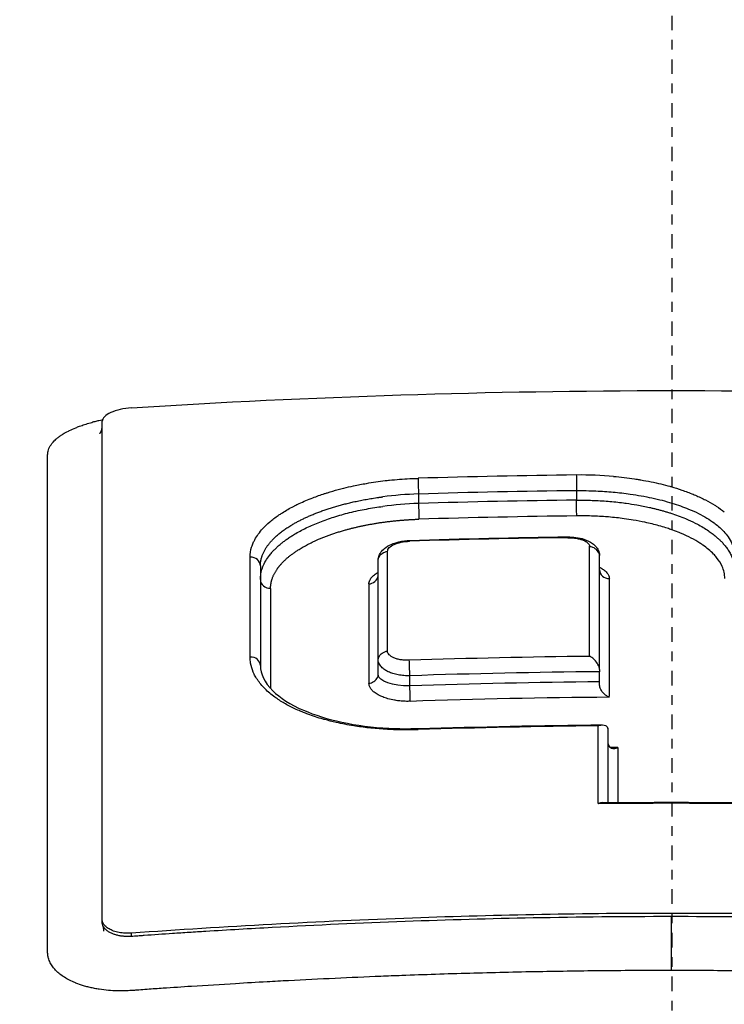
# Model space of a CAD drawing. Header units: millimetres. Extents: x 0 to 4378, y 0 to 2397.
# Tile 213 of 256: x 747.57 to 754.83, y 2104.22 to 2114.37. Entities that reach past the tile are written whole.
import ezdxf

# ---------------------------------------------------------------- set-up
doc = ezdxf.new("R2010")
doc.units = ezdxf.units.MM
doc.header["$LTSCALE"] = 0.2
doc.linetypes.add('CENTER2', pattern=[1.125, 0.75, -0.125, 0.125, -0.125])
doc.layers.add('02_Center Line', color=1, linetype='CENTER2')

# ---------------------------------------------------------------- blocks, each defined once
blk = doc.blocks.new('A$Ce3085cef')
for p, q in [((-5.864, -71.304), (-5.864, -66.166)), ((-2.608, -66.915), (-2.608, -67.014)), ((-0.98, -66.881), (-0.98, -66.979)), ((-0.743, -68.722), (-0.743, -67.549)), ((-4.236, -67.656), (-4.236, -68.684)), ((-3.022, -68.777), (-3.022, -67.596)), ((-2.926, -67.681), (-2.926, -67.681)), ((-0.743, -68.747), (-0.743, -68.747)), ((-0.743, -68.851), (-0.743, -68.747)), ((-2.697, -68.892), (-2.697, -68.788)), ((-0.743, -68.851), (-0.743, -68.851)), ((-0.654, -70.095), (-0.654, -69.342)), ((-5.864, -71.33), (-5.864, -71.304)), ((-0.003, -71.825), (-0.003, -71.27)), ((-5.564, -71.474), (-5.564, -71.441))]:
    blk.add_line(p, q)
for centre, radius, start, end in [((0, 0), 86.413, 313.06048, 226.93952), ((0, -110.7), 39.517, 95.5444, 95.5445), ((0, -110.7), 39, 96.64636547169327, 96.64640062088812)]:
    blk.add_arc(centre, radius, start, end)
for centre, major_axis, ratio, start_param, end_param in [((-5.564, -66.147), (0.3, 0.023), 0.39536, 1.540962, 3.111759), ((0.004, -140.471), (79.462, 0), 0.92821, 1.583196, 1.603727), ((-1.307, -67.689), (2.009, 0.23), 0.468781, 1.15717, 1.354595), ((-2.609, -66.844), (0.0031, -0.1), 0.012293, 3.571037, 5.497822), ((-2.575, -67.529), (1.548, 0.043), 0.397012, 1.581389, 1.822153), ((0.004, -140.444), (79.293, 0), 0.927804, 1.583203, 1.603741), ((-2.604, -67.735), (1.638, 0.061), 0.440164, 1.55681, 1.783476), ((0.004, -140.372), (79.137, 0), 0.92749, 1.583228, 1.603807), ((0.004, -140.345), (78.968, 0), 0.927077, 1.583235, 1.603822), ((-1.069, -67.411), (0.0007, -0.0538), 0.007405, 3.1416, 3.707715), ((-1.069, -67.411), (0.0007, -0.0538), 0.007405, 3.137067, 3.1416), ((0.006, -139.99), (-78.262, 0), 0.928055, 4.726124, 4.74695), ((-2.697, -67.447), (0.0018, -0.0536), 0.018829, 3.145343, 3.70508), ((-0.852, -140.81), (-0.007, -81.489), 0.000028, 2.660253, 2.691101), ((-4.336, -67.656), (0.1, 0), 0.899596, 0, 1.626139), ((-2.946, -140.51), (0.019, 81.126), 0.000071, 5.803652, 5.831887), ((-4.363, -140.218), (0.021, 80.762), 0.000068, 5.802861, 5.831224), ((-0.643, -67.697), (-0.1, 0), 0.900526, 6.283185, 7.862272), ((-4.136, -67.797), (-0.1, 0), 0.899995, 6.283175, 7.906902), ((-3.098, -140.467), (-0.02, 80.673), 0.000073, 0.450484, 0.478814), ((-0.637, -140.828), (0.005, -81.109), 0.000023, 3.591106, 3.624604), ((-4.109, -140.258), (-0.021, 80.412), 0.000071, 0.45104, 0.479465), ((-4.336, -68.684), (0.1, 0), 0.886849, 0.000221, 1.627434), ((0.008, -138.872), (-75.713, 0), 0.928348, 4.723634, 4.748175), ((-4.336, -68.684), (0.1, 0), 0.886849, 0, 0.000221), ((0.007, -138.817), (-75.523, 0), 0.927848, 4.722318, 4.748194), ((-0.743, -68.63), (0, -0.133), 0.000577, 5.47928, 5.787409), ((0.007, -138.719), (-75.337, 0), 0.927455, 4.722345, 4.748285), ((-0.743, -68.966), (0, -0.131), 0.000574, 2.333892, 2.64588), ((-4.136, -68.824), (0.1, 0), 0.887242, 4.697212, 4.766568), ((0.006, -138.666), (-75.149, 0), 0.926947, 4.721021, 4.748302), ((0.009, -138.077), (-74.104, 0), 0.928107, 4.722701, 4.747737), ((-2.607, -69.431), (-0.0033, 0.0999), 0.01318, 0.032065, 0.500459), ((-0.764, -141.486), (0.008, 82.256), 0.000039, 5.763106, 5.783078), ((-0.761, -69.321), (0.106, -0.031), 0.536293, 0.167876, 0.505372), ((-0.551, -69.51), (0.102, -0.032), 0.540826, 3.320002, 3.662502), ((0.007, -138.094), (-73.954, 0), 0.927194, 4.719966, 4.721036), ((-0.547, -141.439), (-0.006, 81.802), 0.000028, 0.496809, 0.511176), ((-0.001, -136.369), (-71.394, 0), 0.928182, 4.701895, 4.722965)]:
    blk.add_ellipse(centre, major_axis=major_axis, ratio=ratio, start_param=start_param, end_param=end_param)
for points, knots in [([(-3.068, -76.105), (-3.654, -76.089), (-4.237, -76.069), (-5.398, -76.016), (-5.976, -75.985), (-7.696, -75.874), (-8.824, -75.777), (-10.238, -75.626), (-10.551, -75.591), (-11.689, -75.454), (-12.5, -75.342), (-16.549, -74.707), (-19.429, -73.997), (-22.029, -73.031), (-22.301, -72.925), (-22.832, -72.707), (-23.087, -72.597), (-23.836, -72.256), (-24.302, -72.019), (-25.154, -71.532), (-25.54, -71.283), (-26.232, -70.772), (-26.536, -70.512), (-27.062, -69.981), (-27.284, -69.71), (-27.635, -69.166), (-27.765, -68.894), (-27.897, -68.483), (-27.93, -68.344), (-27.964, -68.134), (-27.972, -68.066), (-27.989, -67.86), (-27.989, -67.725), (-27.967, -67.452), (-27.945, -67.314), (-27.897, -67.116), (-27.88, -67.054), (-27.823, -66.876), (-27.775, -66.757), (-27.67, -66.533), (-27.614, -66.427), (-27.318, -65.938), (-26.993, -65.559), (-26.264, -64.909), (-25.902, -64.636), (-24.878, -63.969), (-24.156, -63.582), (-22.924, -63.031), (-22.489, -62.852), (-21.572, -62.506), (-21.088, -62.338), (-20.583, -62.176)], [0.000007, 0.000007, 0.000007, 0.000007, 0.177121, 0.177121, 0.354236, 0.354236, 0.708781, 0.708781, 0.809982, 0.809982, 1.079447, 1.079447, 2.190962, 2.190962, 2.323103, 2.323103, 2.454893, 2.454893, 2.723503, 2.723503, 2.991439, 2.991439, 3.260082, 3.260082, 3.532073, 3.532073, 3.798573, 3.798573, 3.934249, 3.934249, 4.003836, 4.003836, 4.140094, 4.140094, 4.281027, 4.281027, 4.344095, 4.344095, 4.4675, 4.4675, 4.580149, 4.580149, 4.986965, 4.986965, 5.291419, 5.291419, 5.747573, 5.747573, 5.975445, 5.975445, 6.202843, 6.202843, 6.202843, 6.202843]), ([(-20.255, -62.317), (-21.041, -62.595), (-22.267, -63.064), (-24.315, -64.193), (-25.034, -64.711), (-26.656, -66.348), (-26.84, -67.397), (-26.201, -69.345), (-25.258, -70.388), (-21.917, -72.308), (-19.728, -73.127), (-14.889, -74.347), (-12.404, -74.786), (-8.579, -75.222), (-7.385, -75.328), (-4.95, -75.49), (-3.697, -75.545), (-1.649, -75.596), (-0.83, -75.606), (-0.009, -75.606)], [-6.298185, -6.298185, -6.298185, -6.298185, -5.62338, -5.62338, -5.107672, -5.107672, -4.04946, -4.04946, -2.934387, -2.934387, -1.887256, -1.887256, -1.012101, -1.012101, -0.630052, -0.630052, -0.246202, -0.246202, -0.000001, -0.000001, -0.000001, -0.000001]), ([(-0.009, -75.606), (0.811, -75.606), (1.629, -75.596), (3.678, -75.546), (4.931, -75.491), (7.367, -75.329), (8.561, -75.223), (12.385, -74.788), (14.868, -74.35), (19.709, -73.132), (21.9, -72.313), (25.248, -70.393), (26.193, -69.351), (26.837, -67.403), (26.657, -66.354), (25.038, -64.716), (24.318, -64.196), (22.268, -63.065), (21.039, -62.595), (20.251, -62.317)], [-3.39418, -3.39418, -3.39418, -3.39418, -3.261671, -3.261671, -3.054858, -3.054858, -2.849127, -2.849127, -2.378218, -2.378218, -1.814355, -1.814355, -1.213576, -1.213576, -0.643142, -0.643142, -0.364576, -0.364576, -0.000015, -0.000015, -0.000015, -0.000015]), ([(-5.564, -66.027), (-3.714, -65.91), (-1.863, -65.85), (1.85, -65.85), (3.705, -65.909), (5.558, -66.027)], [0, 0, 0, 0, 0.4995825, 0.4995825, 0.9999999, 0.9999999, 0.9999999, 0.9999999]), ([(-6.319, -66.332), (-6.308, -66.324), (-6.302, -66.32), (-6.293, -66.313), (-6.285, -66.308), (-6.277, -66.303), (-6.269, -66.297), (-6.252, -66.287), (-6.234, -66.277), (-6.214, -66.267), (-6.21, -66.264), (-6.205, -66.262), (-6.201, -66.26), (-6.181, -66.251), (-6.16, -66.241), (-6.138, -66.233), (-6.125, -66.227), (-6.111, -66.222), (-6.098, -66.217), (-6.081, -66.211), (-6.064, -66.205), (-6.047, -66.199), (-6.027, -66.193), (-6.007, -66.187), (-5.987, -66.181), (-5.978, -66.178), (-5.969, -66.176), (-5.961, -66.173)], [0.41973786, 0.41973786, 0.41973786, 0.41973786, 0.42088252, 0.42088252, 0.42088252, 0.421875, 0.421875, 0.421875, 0.42382898, 0.42382898, 0.42382898, 0.4242454, 0.4242454, 0.4242454, 0.42613164, 0.42613164, 0.42613164, 0.42725417, 0.42725417, 0.42725417, 0.42860278, 0.42860278, 0.42860278, 0.43015815, 0.43015815, 0.43015815, 0.43081645, 0.43081645, 0.43081645, 0.43081645]), ([(-5.961, -66.173), (-5.946, -66.169), (-5.931, -66.165), (-5.91, -66.16), (-5.905, -66.159), (-5.889, -66.155), (-5.879, -66.153), (-5.867, -66.15), (-5.864, -66.149), (-5.861, -66.149)], [0.430816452, 0.430816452, 0.430816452, 0.430816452, 0.431952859, 0.431952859, 0.432377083, 0.432377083, 0.433119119, 0.433119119, 0.433340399, 0.433340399, 0.433340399, 0.433340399]), ([(-5.89, -66.292), (-5.89, -66.292), (-5.89, -66.292), (-5.89, -66.292), (-5.887, -66.289), (-5.881, -66.28), (-5.877, -66.273), (-5.872, -66.259), (-5.869, -66.25), (-5.866, -66.236), (-5.866, -66.23), (-5.864, -66.22), (-5.864, -66.215), (-5.864, -66.215), (-5.864, -66.212), (-5.864, -66.208), (-5.864, -66.209), (-5.864, -66.207)], [1.25046902, 1.25046902, 1.25046902, 1.25046902, 1.25082382, 1.25082382, 1.26090842, 1.26090842, 1.27111696, 1.27111696, 1.27628352, 1.27628352, 1.28054, 1.28054, 1.28501823, 1.28501823, 1.28882103, 1.28882103, 1.28953534, 1.28953534, 1.28953534, 1.28953534]), ([(-6.426, -71.66), (-6.426, -71.654), (-6.427, -71.649), (-6.427, -71.641), (-6.427, -71.638), (-6.427, -71.631), (-6.427, -71.627), (-6.427, -71.617), (-6.427, -71.611), (-6.427, -71.599), (-6.427, -71.593), (-6.427, -71.582), (-6.427, -71.578), (-6.427, -71.561), (-6.427, -71.548), (-6.427, -71.517), (-6.427, -71.499), (-6.427, -71.476), (-6.427, -71.47), (-6.427, -71.462), (-6.427, -71.46), (-6.427, -71.415), (-6.427, -71.37), (-6.427, -71.312), (-6.427, -71.297), (-6.427, -71.27), (-6.427, -71.258), (-6.427, -71.201), (-6.427, -71.154), (-6.427, -71.06), (-6.427, -71.013), (-6.427, -70.957), (-6.427, -70.945), (-6.427, -70.778), (-6.427, -70.619), (-6.427, -70.436), (-6.427, -70.415), (-6.427, -70.355), (-6.427, -70.316), (-6.427, -70.165), (-6.427, -70.051), (-6.427, -69.9), (-6.427, -69.86), (-6.427, -69.779), (-6.427, -69.738), (-6.427, -69.66), (-6.427, -69.623), (-6.427, -69.541), (-6.427, -69.492), (-6.427, -69.361), (-6.427, -69.279), (-6.427, -69.112), (-6.427, -69.026), (-6.427, -68.887), (-6.427, -68.834), (-6.427, -68.697), (-6.427, -68.613), (-6.427, -68.483), (-6.427, -68.437), (-6.427, -68.312), (-6.427, -68.232), (-6.427, -68.146), (-6.427, -68.139), (-6.427, -68.034), (-6.427, -67.934), (-6.427, -67.811), (-6.427, -67.789), (-6.427, -67.681), (-6.427, -67.596), (-6.427, -67.49), (-6.427, -67.47), (-6.427, -67.414), (-6.427, -67.376), (-6.427, -67.299), (-6.427, -67.261), (-6.427, -67.191), (-6.427, -67.16), (-6.427, -67.058), (-6.427, -66.984), (-6.427, -66.836), (-6.427, -66.763), (-6.427, -66.666), (-6.427, -66.642), (-6.427, -66.602), (-6.427, -66.585), (-6.427, -66.561), (-6.427, -66.554), (-6.427, -66.534), (-6.427, -66.522), (-6.427, -66.499), (-6.426, -66.487), (-6.419, -66.457), (-6.412, -66.439), (-6.39, -66.403), (-6.377, -66.386), (-6.354, -66.363), (-6.348, -66.358), (-6.335, -66.345), (-6.327, -66.339), (-6.319, -66.332)], [0.1547889, 0.1547889, 0.1547889, 0.1547889, 0.1556926, 0.1556926, 0.15625, 0.15625, 0.1571294, 0.1571294, 0.157985, 0.157985, 0.1588842, 0.1588842, 0.1593979, 0.1593979, 0.1609748, 0.1609748, 0.16303, 0.16303, 0.1637965, 0.1637965, 0.1640625, 0.1640625, 0.1698619, 0.1698619, 0.171875, 0.171875, 0.1734917, 0.1734917, 0.17959, 0.17959, 0.1858108, 0.1858108, 0.1875, 0.1875, 0.2102807, 0.2102807, 0.213324, 0.213324, 0.21875, 0.21875, 0.234375, 0.234375, 0.2394535, 0.2394535, 0.2447268, 0.2447268, 0.25, 0.25, 0.2579257, 0.2579257, 0.271009, 0.271009, 0.2844034, 0.2844034, 0.2926672, 0.2926672, 0.3055371, 0.3055371, 0.3125, 0.3125, 0.3245564, 0.3245564, 0.3255033, 0.3255033, 0.3404729, 0.3404729, 0.34375, 0.34375, 0.3564771, 0.3564771, 0.359375, 0.359375, 0.3647332, 0.3647332, 0.3702121, 0.3702121, 0.375, 0.375, 0.3873006, 0.3873006, 0.3994031, 0.3994031, 0.40346, 0.40346, 0.40625, 0.40625, 0.4075224, 0.4075224, 0.409563, 0.409563, 0.4116065, 0.4116065, 0.4146444, 0.4146444, 0.4175924, 0.4175924, 0.4185939, 0.4185939, 0.4197379, 0.4197379, 0.4197379, 0.4197379]), ([(-0.982, -66.719), (-0.982, -66.73), (-0.981, -66.761), (-0.981, -66.793), (-0.981, -66.826), (-0.98, -66.861), (-0.98, -66.881)], [0, 0, 0, 0, 0.493318, 0.493318, 0.493318, 1, 1, 1, 1]), ([(-0.599, -66.734), (-0.525, -66.74), (-0.453, -66.749), (-0.383, -66.759), (-0.373, -66.761), (-0.364, -66.762), (-0.355, -66.764), (-0.343, -66.766), (-0.33, -66.768), (-0.318, -66.77), (-0.247, -66.782), (-0.177, -66.796), (-0.11, -66.812), (-0.079, -66.82), (-0.048, -66.828), (-0.018, -66.836), (-0.015, -66.837), (-0.012, -66.838), (-0.008, -66.839), (0.031, -66.85), (0.068, -66.862), (0.104, -66.875), (0.144, -66.888), (0.183, -66.903), (0.22, -66.918), (0.228, -66.921), (0.236, -66.925), (0.244, -66.928), (0.28, -66.944), (0.315, -66.96), (0.349, -66.977), (0.382, -66.994), (0.413, -67.012), (0.443, -67.03), (0.448, -67.034), (0.454, -67.037), (0.459, -67.041), (0.489, -67.06), (0.516, -67.08), (0.542, -67.1)], [0.1417191, 0.1417191, 0.1417191, 0.1417191, 0.2245257, 0.2245257, 0.2245257, 0.2352821, 0.2352821, 0.2352821, 0.2500001, 0.2500001, 0.2500001, 0.3353253, 0.3353253, 0.3353253, 0.3750004, 0.3750004, 0.3750004, 0.3795212, 0.3795212, 0.3795212, 0.4310028, 0.4310028, 0.4310028, 0.4875887, 0.4875887, 0.4875887, 0.5000005, 0.5000005, 0.5000005, 0.5571926, 0.5571926, 0.5571926, 0.6144663, 0.6144663, 0.6144663, 0.6250007, 0.6250007, 0.6250007, 0.6844931, 0.6844931, 0.6844931, 0.6844931]), ([(-4.342, -67.566), (-4.342, -67.531), (-4.336, -67.497), (-4.326, -67.463), (-4.321, -67.447), (-4.316, -67.432), (-4.309, -67.417), (-4.304, -67.407), (-4.299, -67.396), (-4.294, -67.386), (-4.273, -67.347), (-4.245, -67.309), (-4.211, -67.272), (-4.19, -67.248), (-4.166, -67.225), (-4.139, -67.203), (-4.113, -67.18), (-4.083, -67.157), (-4.052, -67.136), (-4.043, -67.129), (-4.033, -67.123), (-4.023, -67.117), (-3.988, -67.094), (-3.95, -67.071), (-3.909, -67.05), (-3.901, -67.045), (-3.892, -67.041), (-3.883, -67.037), (-3.868, -67.029), (-3.853, -67.021), (-3.837, -67.014), (-3.792, -66.993), (-3.745, -66.973), (-3.696, -66.954), (-3.657, -66.939), (-3.617, -66.925), (-3.575, -66.911), (-3.565, -66.908), (-3.555, -66.905), (-3.545, -66.902), (-3.509, -66.89), (-3.473, -66.88), (-3.435, -66.87), (-3.416, -66.865), (-3.397, -66.86), (-3.378, -66.855), (-3.344, -66.847), (-3.31, -66.839), (-3.276, -66.832), (-3.233, -66.822), (-3.189, -66.814), (-3.144, -66.806), (-3.081, -66.795), (-3.017, -66.786), (-2.951, -66.778), (-2.936, -66.777), (-2.922, -66.775), (-2.907, -66.773), (-2.837, -66.766), (-2.767, -66.761), (-2.696, -66.757), (-2.668, -66.756), (-2.641, -66.754), (-2.613, -66.754)], [0, 0, 0, 0, 0.086535, 0.086535, 0.086535, 0.124961, 0.124961, 0.124961, 0.151074, 0.151074, 0.151074, 0.25, 0.25, 0.25, 0.31207, 0.31207, 0.31207, 0.375, 0.375, 0.375, 0.39351, 0.39351, 0.39351, 0.461179, 0.461179, 0.461179, 0.475398, 0.475398, 0.475398, 0.5, 0.5, 0.5, 0.570047, 0.570047, 0.570047, 0.625, 0.625, 0.625, 0.638241, 0.638241, 0.638241, 0.685239, 0.685239, 0.685239, 0.70908, 0.70908, 0.70908, 0.75, 0.75, 0.75, 0.801734, 0.801734, 0.801734, 0.874941, 0.874941, 0.874941, 0.891604, 0.891604, 0.891604, 0.969373, 0.969373, 0.969373, 1, 1, 1, 1]), ([(-0.98, -66.881), (-0.913, -66.88), (-0.846, -66.881), (-0.72, -66.886), (-0.661, -66.89), (-0.543, -66.901), (-0.484, -66.908), (-0.35, -66.927), (-0.275, -66.94), (-0.131, -66.971), (-0.063, -66.989), (0.063, -67.028), (0.121, -67.048), (0.21, -67.085), (0.244, -67.1), (0.336, -67.147), (0.39, -67.179), (0.453, -67.225), (0.467, -67.237), (0.521, -67.283), (0.555, -67.319), (0.597, -67.378), (0.61, -67.402), (0.637, -67.462), (0.646, -67.499), (0.648, -67.54), (0.648, -67.544), (0.648, -67.548)], [0, 0, 0, 0, 0.0781426, 0.0781426, 0.1478331, 0.1478331, 0.2199982, 0.2199982, 0.3154517, 0.3154517, 0.4109052, 0.4109052, 0.5000049, 0.5000049, 0.5590367, 0.5590367, 0.6713892, 0.6713892, 0.7086872, 0.7086872, 0.8168879, 0.8168879, 0.8845111, 0.8845111, 0.9887063, 0.9887063, 1, 1, 1, 1]), ([(-4.236, -67.797), (-4.236, -67.777), (-4.234, -67.757), (-4.231, -67.738), (-4.227, -67.717), (-4.222, -67.697), (-4.215, -67.678), (-4.208, -67.658), (-4.199, -67.638), (-4.189, -67.619), (-4.178, -67.599), (-4.166, -67.58), (-4.153, -67.562), (-4.144, -67.55), (-4.135, -67.538), (-4.126, -67.527), (-4.117, -67.517), (-4.109, -67.508), (-4.101, -67.499), (-4.092, -67.49), (-4.084, -67.481), (-4.075, -67.473), (-4.066, -67.464), (-4.057, -67.456), (-4.048, -67.448), (-4.039, -67.439), (-4.029, -67.431), (-4.019, -67.423), (-4.01, -67.415), (-4, -67.408), (-3.989, -67.4), (-3.979, -67.392), (-3.968, -67.384), (-3.956, -67.376), (-3.945, -67.368), (-3.934, -67.36), (-3.921, -67.352), (-3.91, -67.345), (-3.898, -67.338), (-3.885, -67.33), (-3.847, -67.307), (-3.807, -67.286), (-3.765, -67.265), (-3.762, -67.264), (-3.76, -67.263), (-3.757, -67.261), (-3.715, -67.241), (-3.67, -67.222), (-3.624, -67.204), (-3.577, -67.186), (-3.528, -67.168), (-3.478, -67.153), (-3.426, -67.136), (-3.372, -67.121), (-3.317, -67.107), (-3.288, -67.1), (-3.259, -67.094), (-3.23, -67.087), (-3.173, -67.075), (-3.116, -67.065), (-3.059, -67.055), (-3.031, -67.051), (-3.004, -67.047), (-2.976, -67.043)], [0, 0, 0, 0, 0.0500932, 0.0500932, 0.0500932, 0.1027057, 0.1027057, 0.1027057, 0.1568514, 0.1568514, 0.1568514, 0.2135583, 0.2135583, 0.2135583, 0.25, 0.25, 0.25, 0.28125, 0.28125, 0.28125, 0.3135932, 0.3135932, 0.3135932, 0.3466932, 0.3466932, 0.3466932, 0.380007, 0.380007, 0.380007, 0.4124276, 0.4124276, 0.4124276, 0.4439242, 0.4439242, 0.4439242, 0.4735639, 0.4735639, 0.4735639, 0.5, 0.5, 0.5, 0.5789606, 0.5789606, 0.5789606, 0.5839635, 0.5839635, 0.5839635, 0.6629122, 0.6629122, 0.6629122, 0.7443282, 0.7443282, 0.7443282, 0.8296264, 0.8296264, 0.8296264, 0.8742063, 0.8742063, 0.8742063, 0.9594498, 0.9594498, 0.9594498, 1, 1, 1, 1]), ([(-2.608, -67.014), (-2.608, -67.025), (-2.607, -67.043), (-2.606, -67.062), (-2.606, -67.084), (-2.605, -67.108), (-2.604, -67.129), (-2.604, -67.147), (-2.604, -67.163), (-2.604, -67.172), (-2.604, -67.173), (-2.604, -67.174), (-2.604, -67.175)], [0, 0, 0, 0, 0.302576, 0.302576, 0.302576, 0.65372, 0.65372, 0.65372, 0.958612, 0.958612, 0.958612, 1, 1, 1, 1]), ([(-0.98, -66.979), (-0.926, -66.979), (-0.871, -66.979), (-0.763, -66.983), (-0.709, -66.986), (-0.602, -66.995), (-0.549, -67), (-0.488, -67.008), (-0.478, -67.009), (-0.431, -67.016), (-0.395, -67.021), (-0.315, -67.035), (-0.271, -67.044), (-0.216, -67.056), (-0.204, -67.059), (-0.182, -67.065), (-0.171, -67.067), (-0.149, -67.073), (-0.138, -67.076), (-0.117, -67.081), (-0.106, -67.084), (-0.083, -67.091), (-0.072, -67.094), (-0.048, -67.101), (-0.036, -67.105), (-0.018, -67.11), (-0.013, -67.112), (0.044, -67.131), (0.094, -67.149), (0.151, -67.173), (0.16, -67.177), (0.202, -67.195), (0.234, -67.21), (0.305, -67.248), (0.343, -67.27), (0.384, -67.299), (0.391, -67.303), (0.404, -67.313), (0.411, -67.318), (0.425, -67.328), (0.431, -67.333), (0.444, -67.344), (0.451, -67.349), (0.464, -67.36), (0.47, -67.366), (0.48, -67.375), (0.487, -67.381), (0.502, -67.396), (0.511, -67.404), (0.527, -67.422), (0.536, -67.432), (0.554, -67.453), (0.562, -67.464), (0.579, -67.488), (0.588, -67.5), (0.603, -67.527), (0.61, -67.54), (0.623, -67.569), (0.628, -67.584), (0.638, -67.614), (0.641, -67.629), (0.646, -67.662), (0.648, -67.679), (0.648, -67.696)], [0, 0, 0, 0, 0.078315, 0.078315, 0.157207, 0.157207, 0.235425, 0.235425, 0.25, 0.25, 0.305767, 0.305767, 0.375, 0.375, 0.395515, 0.395515, 0.416776, 0.416776, 0.437582, 0.437582, 0.457519, 0.457519, 0.476434, 0.476434, 0.493918, 0.493918, 0.5, 0.5, 0.565792, 0.565792, 0.578177, 0.578177, 0.625, 0.625, 0.6875, 0.6875, 0.698688, 0.698688, 0.709437, 0.709437, 0.720541, 0.720541, 0.732504, 0.732504, 0.75, 0.75, 0.78125, 0.78125, 0.811732, 0.811732, 0.841486, 0.841486, 0.870389, 0.870389, 0.898375, 0.898375, 0.924935, 0.924935, 0.950745, 0.950745, 0.975395, 0.975395, 1, 1, 1, 1]), ([(-0.978, -67.141), (-0.978, -67.134), (-0.978, -67.12), (-0.979, -67.102), (-0.979, -67.083), (-0.979, -67.058), (-0.979, -67.036), (-0.98, -67.016), (-0.98, -66.998), (-0.98, -66.984), (-0.98, -66.983), (-0.98, -66.981), (-0.98, -66.979)], [0, 0, 0, 0, 0.302634, 0.302634, 0.302634, 0.653939, 0.653939, 0.653939, 0.958939, 0.958939, 0.958939, 1, 1, 1, 1]), ([(0.547, -67.786), (0.547, -67.765), (0.545, -67.743), (0.54, -67.721), (0.536, -67.701), (0.529, -67.681), (0.52, -67.661), (0.506, -67.63), (0.487, -67.599), (0.463, -67.57), (0.453, -67.558), (0.443, -67.546), (0.431, -67.534), (0.401, -67.502), (0.364, -67.471), (0.322, -67.442), (0.312, -67.435), (0.301, -67.428), (0.29, -67.421), (0.263, -67.403), (0.233, -67.386), (0.201, -67.37), (0.169, -67.353), (0.135, -67.338), (0.1, -67.323), (0.09, -67.318), (0.079, -67.314), (0.068, -67.31), (0.044, -67.3), (0.018, -67.29), (-0.008, -67.281), (-0.025, -67.275), (-0.043, -67.269), (-0.061, -67.263), (-0.084, -67.256), (-0.107, -67.249), (-0.131, -67.243), (-0.177, -67.23), (-0.226, -67.218), (-0.275, -67.207), (-0.314, -67.199), (-0.354, -67.191), (-0.395, -67.184), (-0.426, -67.179), (-0.457, -67.174), (-0.489, -67.17), (-0.542, -67.163), (-0.596, -67.157), (-0.651, -67.152), (-0.661, -67.151), (-0.671, -67.151), (-0.681, -67.15), (-0.736, -67.146), (-0.791, -67.143), (-0.847, -67.142), (-0.891, -67.141), (-0.935, -67.14), (-0.978, -67.141)], [0, 0, 0, 0, 0.0625, 0.0625, 0.0625, 0.1215227, 0.1215227, 0.1215227, 0.2128591, 0.2128591, 0.2128591, 0.2500003, 0.2500003, 0.2500003, 0.3503801, 0.3503801, 0.3503801, 0.3750002, 0.3750002, 0.3750002, 0.4375002, 0.4375002, 0.4375002, 0.5000002, 0.5000002, 0.5000002, 0.5185161, 0.5185161, 0.5185161, 0.5610714, 0.5610714, 0.5610714, 0.5891325, 0.5891325, 0.5891325, 0.6250002, 0.6250002, 0.6250002, 0.6950025, 0.6950025, 0.6950025, 0.7500001, 0.7500001, 0.7500001, 0.7922639, 0.7922639, 0.7922639, 0.8621964, 0.8621964, 0.8621964, 0.875, 0.875, 0.875, 0.9452517, 0.9452517, 0.9452517, 1, 1, 1, 1]), ([(-1.069, -67.357), (-1.041, -67.357), (-1.013, -67.359), (-0.957, -67.367), (-0.929, -67.373), (-0.872, -67.392), (-0.843, -67.406), (-0.803, -67.434), (-0.79, -67.446), (-0.771, -67.469), (-0.763, -67.48), (-0.753, -67.5), (-0.749, -67.51), (-0.744, -67.529), (-0.743, -67.539), (-0.743, -67.548)], [0, 0, 0, 0, 0.00847318, 0.00847318, 0.01746871, 0.01746871, 0.02861113, 0.02861113, 0.0346078, 0.0346078, 0.03915275, 0.03915275, 0.04269395, 0.04269395, 0.04637489, 0.04637489, 0.04637489, 0.04637489]), ([(-3.022, -67.595), (-3.022, -67.58), (-3.019, -67.564), (-3.007, -67.534), (-2.998, -67.519), (-2.974, -67.491), (-2.959, -67.477), (-2.92, -67.45), (-2.895, -67.437), (-2.832, -67.413), (-2.793, -67.403), (-2.734, -67.396), (-2.716, -67.394), (-2.699, -67.394)], [0, 0, 0, 0, 0.00585228, 0.00585228, 0.0116932, 0.0116932, 0.01878088, 0.01878088, 0.0285227, 0.0285227, 0.04105903, 0.04105903, 0.04637699, 0.04637699, 0.04637699, 0.04637699]), ([(-2.926, -67.506), (-2.926, -67.494), (-2.921, -67.48), (-2.897, -67.456), (-2.88, -67.445), (-2.837, -67.426), (-2.813, -67.418), (-2.758, -67.406), (-2.728, -67.403), (-2.699, -67.402)], [0, 0, 0, 0, 0.24981, 0.24981, 0.50014, 0.50014, 0.749753, 0.749753, 1, 1, 1, 1]), ([(-1.07, -67.366), (-1.058, -67.365), (-1.046, -67.366), (-1.035, -67.366), (-1.023, -67.367), (-1.012, -67.368), (-1.001, -67.369), (-0.995, -67.37), (-0.99, -67.371), (-0.984, -67.372), (-0.969, -67.374), (-0.955, -67.377), (-0.942, -67.381), (-0.931, -67.384), (-0.921, -67.387), (-0.911, -67.391), (-0.898, -67.397), (-0.887, -67.402), (-0.878, -67.409), (-0.872, -67.413), (-0.866, -67.417), (-0.862, -67.422), (-0.857, -67.426), (-0.854, -67.431), (-0.851, -67.435), (-0.848, -67.44), (-0.846, -67.445), (-0.845, -67.449), (-0.845, -67.452), (-0.844, -67.456), (-0.844, -67.459)], [0, 0, 0, 0, 0.100078, 0.100078, 0.100078, 0.198297, 0.198297, 0.198297, 0.25, 0.25, 0.25, 0.387298, 0.387298, 0.387298, 0.5, 0.5, 0.5, 0.651754, 0.651754, 0.651754, 0.75, 0.75, 0.75, 0.845235, 0.845235, 0.845235, 0.9381, 0.9381, 0.9381, 1, 1, 1, 1]), ([(-0.743, -67.549), (-0.743, -67.531), (-0.752, -67.513), (-0.778, -67.484), (-0.794, -67.472), (-0.822, -67.461), (-0.833, -67.459), (-0.844, -67.459)], [0, 0, 0, 0, 0.405959, 0.405959, 0.77162, 0.77162, 1, 1, 1, 1]), ([(-3.022, -67.596), (-3.022, -67.579), (-3.014, -67.561), (-2.989, -67.532), (-2.973, -67.52), (-2.946, -67.509), (-2.936, -67.507), (-2.926, -67.506)], [0, 0, 0, 0, 0.412215, 0.412215, 0.783787, 0.783787, 1, 1, 1, 1]), ([(-3.118, -67.842), (-3.118, -67.836), (-3.118, -67.83), (-3.115, -67.817), (-3.113, -67.811), (-3.108, -67.801), (-3.106, -67.797), (-3.099, -67.787), (-3.095, -67.78), (-3.083, -67.768), (-3.077, -67.762), (-3.065, -67.751), (-3.059, -67.747), (-3.047, -67.738), (-3.04, -67.734), (-3.029, -67.727), (-3.026, -67.725), (-3.022, -67.723)], [0, 0, 0, 0, 0.0955415, 0.0955415, 0.1917995, 0.1917995, 0.2504489, 0.2504489, 0.3457085, 0.3457085, 0.4379886, 0.4379886, 0.5009372, 0.5009372, 0.5684335, 0.5684335, 0.5989287, 0.5989287, 0.5989287, 0.5989287]), ([(-3.118, -67.842), (-3.098, -67.841), (-3.076, -67.831), (-3.059, -67.817), (-3.039, -67.801), (-3.025, -67.779), (-3.023, -67.758), (-3.022, -67.756), (-3.022, -67.754), (-3.022, -67.752)], [0, 0, 0, 0, 0.4451295, 0.4451295, 0.4451295, 0.9554518, 0.9554518, 0.9554518, 1, 1, 1, 1]), ([(-0.743, -67.67), (-0.738, -67.673), (-0.734, -67.675), (-0.717, -67.685), (-0.706, -67.692), (-0.688, -67.705), (-0.682, -67.711), (-0.669, -67.723), (-0.663, -67.73), (-0.655, -67.741), (-0.653, -67.746), (-0.647, -67.757), (-0.645, -67.763), (-0.643, -67.775), (-0.642, -67.781), (-0.642, -67.787)], [0.5605411, 0.5605411, 0.5605411, 0.5605411, 0.5945619, 0.5945619, 0.6860729, 0.6860729, 0.7509063, 0.7509063, 0.8263478, 0.8263478, 0.875453, 0.875453, 0.9409583, 0.9409583, 1, 1, 1, 1]), ([(-3.022, -68.623), (-3.022, -68.606), (-3.014, -68.588), (-2.989, -68.56), (-2.973, -68.548), (-2.946, -68.537), (-2.936, -68.535), (-2.926, -68.534)], [0, 0, 0, 0, 0.412348, 0.412348, 0.784046, 0.784046, 1, 1, 1, 1]), ([(-2.702, -68.629), (-2.716, -68.629), (-2.731, -68.629), (-2.745, -68.628), (-2.76, -68.628), (-2.774, -68.626), (-2.787, -68.624), (-2.801, -68.622), (-2.814, -68.619), (-2.827, -68.616), (-2.839, -68.613), (-2.85, -68.609), (-2.86, -68.605), (-2.866, -68.602), (-2.872, -68.599), (-2.877, -68.596), (-2.886, -68.592), (-2.894, -68.587), (-2.9, -68.581), (-2.903, -68.579), (-2.906, -68.576), (-2.909, -68.573), (-2.915, -68.567), (-2.919, -68.56), (-2.922, -68.554), (-2.925, -68.547), (-2.926, -68.541), (-2.926, -68.534)], [0, 0, 0, 0, 0.1253687, 0.1253687, 0.1253687, 0.25, 0.25, 0.25, 0.3788125, 0.3788125, 0.3788125, 0.5, 0.5, 0.5, 0.5739101, 0.5739101, 0.5739101, 0.6907226, 0.6907226, 0.6907226, 0.75, 0.75, 0.75, 0.8787061, 0.8787061, 0.8787061, 1, 1, 1, 1]), ([(-2.61, -69.344), (-2.677, -69.346), (-2.743, -69.346), (-2.828, -69.345), (-2.846, -69.344), (-2.892, -69.343), (-2.921, -69.341), (-3.006, -69.336), (-3.063, -69.331), (-3.171, -69.32), (-3.224, -69.312), (-3.336, -69.294), (-3.396, -69.283), (-3.496, -69.26), (-3.536, -69.25), (-3.58, -69.238), (-3.584, -69.237), (-3.644, -69.22), (-3.697, -69.202), (-3.763, -69.178), (-3.778, -69.172), (-3.808, -69.16), (-3.823, -69.154), (-3.876, -69.13), (-3.914, -69.112), (-3.986, -69.074), (-4.02, -69.054), (-4.069, -69.021), (-4.085, -69.01), (-4.137, -68.971), (-4.17, -68.942), (-4.203, -68.908), (-4.207, -68.903), (-4.239, -68.868), (-4.263, -68.836), (-4.287, -68.796), (-4.291, -68.788), (-4.3, -68.771), (-4.305, -68.761), (-4.322, -68.72), (-4.331, -68.69), (-4.34, -68.637), (-4.342, -68.616), (-4.342, -68.595)], [0, 0, 0, 0, 0.073254, 0.073254, 0.093194, 0.093194, 0.125, 0.125, 0.189042, 0.189042, 0.25, 0.25, 0.323419, 0.323419, 0.375001, 0.375001, 0.38152, 0.38152, 0.455164, 0.455164, 0.477845, 0.477845, 0.5, 0.5, 0.56152, 0.56152, 0.625001, 0.625001, 0.658058, 0.658058, 0.737761, 0.737761, 0.75, 0.75, 0.831034, 0.831034, 0.850773, 0.850773, 0.875, 0.875, 0.949878, 0.949878, 1, 1, 1, 1]), ([(-2.697, -68.788), (-2.706, -68.788), (-2.716, -68.788), (-2.726, -68.788), (-2.736, -68.788), (-2.747, -68.787), (-2.757, -68.786), (-2.767, -68.786), (-2.777, -68.785), (-2.787, -68.783), (-2.797, -68.782), (-2.807, -68.78), (-2.816, -68.779), (-2.826, -68.777), (-2.835, -68.775), (-2.844, -68.773), (-2.854, -68.771), (-2.863, -68.768), (-2.871, -68.766), (-2.88, -68.763), (-2.888, -68.76), (-2.895, -68.758), (-2.903, -68.754), (-2.911, -68.751), (-2.917, -68.749), (-2.919, -68.747), (-2.922, -68.746), (-2.924, -68.745), (-2.925, -68.745), (-2.926, -68.744), (-2.927, -68.743), (-2.933, -68.741), (-2.939, -68.737), (-2.945, -68.734), (-2.951, -68.73), (-2.957, -68.726), (-2.963, -68.721), (-2.969, -68.717), (-2.976, -68.711), (-2.981, -68.706), (-2.987, -68.701), (-2.992, -68.695), (-2.997, -68.689), (-3.002, -68.683), (-3.006, -68.676), (-3.01, -68.669), (-3.014, -68.662), (-3.017, -68.655), (-3.019, -68.648), (-3.021, -68.64), (-3.022, -68.632), (-3.022, -68.623)], [0, 0, 0, 0, 0.0547838, 0.0547838, 0.0547838, 0.1103483, 0.1103483, 0.1103483, 0.1631642, 0.1631642, 0.1631642, 0.216192, 0.216192, 0.216192, 0.2698841, 0.2698841, 0.2698841, 0.3272379, 0.3272379, 0.3272379, 0.3868233, 0.3868233, 0.3868233, 0.4548406, 0.4548406, 0.4548406, 0.4831792, 0.4831792, 0.4831792, 0.4992992, 0.4992992, 0.4992992, 0.5796444, 0.5796444, 0.5796444, 0.6573322, 0.6573322, 0.6573322, 0.7321937, 0.7321937, 0.7321937, 0.802249, 0.802249, 0.802249, 0.869808, 0.869808, 0.869808, 0.934904, 0.934904, 0.934904, 1, 1, 1, 1]), ([(-2.697, -68.788), (-2.697, -68.773), (-2.698, -68.749), (-2.7, -68.702), (-2.701, -68.679), (-2.701, -68.647), (-2.702, -68.635), (-2.702, -68.629)], [0, 0, 0, 0, 0.3927613, 0.3927613, 0.7428237, 0.7428237, 1, 1, 1, 1]), ([(-0.743, -68.722), (-0.743, -68.719), (-0.743, -68.715), (-0.744, -68.712), (-0.745, -68.703), (-0.749, -68.693), (-0.753, -68.683), (-0.76, -68.667), (-0.771, -68.651), (-0.784, -68.636), (-0.793, -68.626), (-0.803, -68.616), (-0.813, -68.608), (-0.825, -68.598), (-0.835, -68.592), (-0.844, -68.588)], [0, 0, 0, 0, 0.00105443, 0.00105443, 0.00105443, 0.00390422, 0.00390422, 0.00390422, 0.00841748, 0.00841748, 0.00841748, 0.01167124, 0.01167124, 0.01167124, 0.01536733, 0.01536733, 0.01536733, 0.01536733]), ([(-4.236, -68.684), (-4.236, -68.768), (-4.197, -68.856), (-4.036, -69.015), (-3.927, -69.085), (-3.678, -69.193), (-3.543, -69.235), (-3.247, -69.299), (-3.082, -69.32), (-2.813, -69.334), (-2.712, -69.335), (-2.61, -69.331)], [0, 0, 0, 0, 0.0707495, 0.0707495, 0.1293118, 0.1293118, 0.1794082, 0.1794082, 0.2307929, 0.2307929, 0.2612526, 0.2612526, 0.2612526, 0.2612526]), ([(-3.118, -68.866), (-3.102, -68.865), (-3.084, -68.859), (-3.051, -68.837), (-3.036, -68.82), (-3.024, -68.794), (-3.022, -68.786), (-3.022, -68.777)], [0, 0, 0, 0, 0.362355, 0.362355, 0.795237, 0.795237, 1, 1, 1, 1]), ([(-2.692, -69.051), (-2.71, -69.052), (-2.728, -69.052), (-2.763, -69.051), (-2.781, -69.05), (-2.816, -69.046), (-2.833, -69.044), (-2.851, -69.041), (-2.853, -69.041), (-2.879, -69.036), (-2.901, -69.031), (-2.941, -69.019), (-2.959, -69.013), (-2.988, -69.002), (-3, -68.997), (-3.027, -68.983), (-3.042, -68.974), (-3.066, -68.957), (-3.076, -68.949), (-3.091, -68.932), (-3.098, -68.924), (-3.108, -68.907), (-3.112, -68.899), (-3.117, -68.882), (-3.118, -68.874), (-3.118, -68.866)], [0, 0, 0, 0, 0.080028, 0.080028, 0.160069, 0.160069, 0.240876, 0.240876, 0.250033, 0.250033, 0.366077, 0.366077, 0.469154, 0.469154, 0.544501, 0.544501, 0.658797, 0.658797, 0.75, 0.75, 0.835792, 0.835792, 0.922301, 0.922301, 1, 1, 1, 1]), ([(-0.642, -69.009), (-0.643, -69.009), (-0.643, -69.009), (-0.652, -69.006), (-0.665, -69), (-0.691, -68.981), (-0.701, -68.971), (-0.721, -68.946), (-0.729, -68.932), (-0.738, -68.91), (-0.74, -68.903), (-0.742, -68.889), (-0.743, -68.882), (-0.743, -68.875)], [-0.00010774, -0.00010774, -0.00010774, -0.00010774, 0, 0, 0.00313258, 0.00313258, 0.00538313, 0.00538313, 0.00810141, 0.00810141, 0.00939634, 0.00939634, 0.01059598, 0.01059598, 0.01059598, 0.01059598]), ([(-2.692, -69.051), (-2.692, -69.041), (-2.692, -69.021), (-2.694, -68.975), (-2.694, -68.952), (-2.696, -68.916), (-2.696, -68.902), (-2.697, -68.892)], [0, 0, 0, 0, 0.393787, 0.393787, 0.744302, 0.744302, 1, 1, 1, 1]), ([(-0.756, -69.304), (-0.754, -69.303), (-0.752, -69.302), (-0.737, -69.296), (-0.725, -69.294), (-0.702, -69.294), (-0.691, -69.296), (-0.678, -69.303), (-0.673, -69.306), (-0.666, -69.313), (-0.663, -69.316), (-0.661, -69.321)], [-0.0157644, -0.0157644, -0.0157644, -0.0157644, -0.0149023, -0.0149023, -0.00948324, -0.00948324, -0.00441114, -0.00441114, -0.00209553, -0.00209553, -0.00007684, -0.00007684, -0.00007684, -0.00007684]), ([(-0.648, -69.51), (-0.644, -69.517), (-0.638, -69.523), (-0.624, -69.533), (-0.615, -69.536), (-0.599, -69.539), (-0.592, -69.539), (-0.576, -69.536), (-0.568, -69.534), (-0.558, -69.529), (-0.556, -69.528), (-0.554, -69.526)], [-0.01517213, -0.01517213, -0.01517213, -0.01517213, -0.01130508, -0.01130508, -0.00723728, -0.00723728, -0.00370364, -0.00370364, 0, 0, 0.00105534, 0.00105534, 0.00105534, 0.00105534]), ([(-5.564, -71.441), (-5.586, -71.442), (-5.608, -71.442), (-5.629, -71.441), (-5.651, -71.44), (-5.672, -71.437), (-5.692, -71.433), (-5.712, -71.429), (-5.731, -71.424), (-5.748, -71.418), (-5.757, -71.414), (-5.766, -71.411), (-5.774, -71.407), (-5.788, -71.4), (-5.802, -71.393), (-5.813, -71.385), (-5.825, -71.376), (-5.835, -71.367), (-5.843, -71.358), (-5.85, -71.349), (-5.856, -71.339), (-5.859, -71.329), (-5.862, -71.321), (-5.864, -71.313), (-5.864, -71.304)], [0, 0, 0, 0, 0.138995, 0.138995, 0.138995, 0.283573, 0.283573, 0.283573, 0.427879, 0.427879, 0.427879, 0.500515, 0.500515, 0.500515, 0.634198, 0.634198, 0.634198, 0.768956, 0.768956, 0.768956, 0.896936, 0.896936, 0.896936, 1, 1, 1, 1]), ([(5.558, -71.44), (4.594, -71.371), (3.628, -71.319), (1.772, -71.252), (0.886, -71.236), (-0.893, -71.236), (-1.779, -71.253), (-3.635, -71.319), (-4.6, -71.372), (-5.564, -71.441)], [-1.113249, -1.113249, -1.113249, -1.113249, -0.823214, -0.823214, -0.556626, -0.556626, -0.29, -0.29, -0.000002, -0.000002, -0.000002, -0.000002]), ([(-0.003, -71.27), (-0.005, -71.27), (-0.007, -71.27), (-0.482, -71.27), (-0.955, -71.275), (-1.867, -71.292), (-2.306, -71.305), (-3.202, -71.337), (-3.658, -71.358), (-4.343, -71.395), (-4.571, -71.409), (-4.856, -71.426), (-4.913, -71.43), (-5.027, -71.437), (-5.084, -71.441), (-5.238, -71.451), (-5.336, -71.458), (-5.447, -71.466), (-5.461, -71.467), (-5.475, -71.468)], [0.0000001, 0.0000001, 0.0000001, 0.0000001, 0.0009828, 0.0009828, 0.2559382, 0.2559382, 0.492771, 0.492771, 0.7391565, 0.7391565, 0.8623493, 0.8623493, 0.8931475, 0.8931475, 0.9239457, 0.9239457, 0.9766944, 0.9766944, 0.9841395, 0.9841395, 0.9841395, 0.9841395]), ([(5.476, -71.468), (4.564, -71.404), (3.652, -71.354), (1.825, -71.287), (0.911, -71.27), (-0.003, -71.27)], [0, 0, 0, 0, 0.5, 0.5, 1, 1, 1, 1]), ([(-5.564, -71.474), (-5.569, -71.475), (-5.573, -71.475), (-5.577, -71.475), (-5.579, -71.475), (-5.581, -71.475), (-5.582, -71.475), (-5.585, -71.475), (-5.588, -71.475), (-5.59, -71.475), (-5.603, -71.476), (-5.615, -71.475), (-5.628, -71.474), (-5.641, -71.474), (-5.654, -71.472), (-5.667, -71.47), (-5.671, -71.47), (-5.675, -71.469), (-5.679, -71.469), (-5.687, -71.467), (-5.694, -71.466), (-5.701, -71.464), (-5.712, -71.462), (-5.723, -71.459), (-5.734, -71.455), (-5.736, -71.455), (-5.738, -71.454), (-5.74, -71.453), (-5.751, -71.45), (-5.762, -71.445), (-5.771, -71.441), (-5.782, -71.436), (-5.792, -71.431), (-5.801, -71.425), (-5.81, -71.419), (-5.819, -71.413), (-5.826, -71.406), (-5.834, -71.399), (-5.84, -71.392), (-5.846, -71.384), (-5.851, -71.377), (-5.855, -71.37), (-5.858, -71.362), (-5.858, -71.361), (-5.859, -71.359), (-5.86, -71.358), (-5.862, -71.352), (-5.863, -71.346), (-5.864, -71.34), (-5.864, -71.338), (-5.864, -71.336), (-5.864, -71.334), (-5.864, -71.333), (-5.864, -71.332), (-5.864, -71.33)], [0.0000014, 0.0000014, 0.0000014, 0.0000014, 0.0286476, 0.0286476, 0.0286476, 0.0396943, 0.0396943, 0.0396943, 0.0564556, 0.0564556, 0.0564556, 0.1374525, 0.1374525, 0.1374525, 0.2245067, 0.2245067, 0.2245067, 0.25203, 0.25203, 0.25203, 0.3017283, 0.3017283, 0.3017283, 0.3822089, 0.3822089, 0.3822089, 0.3982556, 0.3982556, 0.3982556, 0.4856693, 0.4856693, 0.4856693, 0.5821877, 0.5821877, 0.5821877, 0.6782274, 0.6782274, 0.6782274, 0.7759934, 0.7759934, 0.7759934, 0.8698131, 0.8698131, 0.8698131, 0.8871348, 0.8871348, 0.8871348, 0.9599993, 0.9599993, 0.9599993, 0.986423, 0.986423, 0.986423, 0.9999984, 0.9999984, 0.9999984, 0.9999984]), ([(-5.847, -71.419), (-5.847, -71.419), (-5.847, -71.419), (-5.847, -71.417), (-5.847, -71.416), (-5.847, -71.412), (-5.848, -71.409), (-5.849, -71.401), (-5.85, -71.395), (-5.853, -71.378), (-5.856, -71.367), (-5.86, -71.357)], [0.90378647, 0.90378647, 0.90378647, 0.90378647, 0.90456809, 0.90456809, 0.90554213, 0.90554213, 0.90701235, 0.90701235, 0.90967758, 0.90967758, 0.91419586, 0.91419586, 0.91419586, 0.91419586]), ([(-5.475, -71.468), (-5.479, -71.468), (-5.482, -71.468), (-5.486, -71.469), (-5.501, -71.47), (-5.517, -71.471), (-5.532, -71.472), (-5.543, -71.473), (-5.554, -71.474), (-5.564, -71.474)], [0.98413947, 0.98413947, 0.98413947, 0.98413947, 0.98605763, 0.98605763, 0.98605763, 0.9943622, 0.9943622, 0.9943622, 0.99999998, 0.99999998, 0.99999998, 0.99999998]), ([(-5.967, -72.005), (-5.967, -72.005), (-5.968, -72.005), (-5.983, -72.002), (-5.998, -71.998), (-6.028, -71.991), (-6.043, -71.987), (-6.085, -71.974), (-6.111, -71.965), (-6.137, -71.955), (-6.139, -71.954), (-6.151, -71.949), (-6.162, -71.944), (-6.192, -71.93), (-6.211, -71.921), (-6.246, -71.901), (-6.263, -71.89), (-6.294, -71.868), (-6.308, -71.857), (-6.325, -71.842), (-6.328, -71.839), (-6.342, -71.825), (-6.352, -71.815), (-6.365, -71.799), (-6.37, -71.793), (-6.379, -71.781), (-6.384, -71.774), (-6.393, -71.759), (-6.397, -71.752), (-6.404, -71.737), (-6.408, -71.729), (-6.414, -71.713), (-6.416, -71.705), (-6.42, -71.693), (-6.421, -71.688), (-6.424, -71.676), (-6.425, -71.669), (-6.426, -71.661), (-6.426, -71.661), (-6.426, -71.66)], [0.13467149, 0.13467149, 0.13467149, 0.13467149, 0.13467577, 0.13467577, 0.13590742, 0.13590742, 0.13713858, 0.13713858, 0.13944233, 0.13944233, 0.13959007, 0.13959007, 0.140625, 0.140625, 0.14251844, 0.14251844, 0.14441188, 0.14441188, 0.14627888, 0.14627888, 0.14682819, 0.14682819, 0.1484375, 0.1484375, 0.1492622, 0.1492622, 0.15019852, 0.15019852, 0.15113299, 0.15113299, 0.15207899, 0.15207899, 0.15306689, 0.15306689, 0.15366753, 0.15366753, 0.15467987, 0.15467987, 0.15478892, 0.15478892, 0.15478892, 0.15478892]), ([(-0.003, -71.825), (-0.232, -71.825), (-0.464, -71.826), (-0.92, -71.83), (-1.145, -71.834), (-1.607, -71.842), (-1.845, -71.848), (-2.316, -71.861), (-2.55, -71.869), (-2.851, -71.88), (-2.924, -71.883), (-3.152, -71.892), (-3.309, -71.899), (-3.627, -71.914), (-3.787, -71.922), (-4.02, -71.934), (-4.094, -71.938), (-4.275, -71.948), (-4.383, -71.954), (-4.642, -71.97), (-4.793, -71.979), (-5.042, -71.995), (-5.14, -72.002), (-5.292, -72.012), (-5.346, -72.016), (-5.409, -72.02), (-5.417, -72.021), (-5.453, -72.023), (-5.482, -72.026), (-5.525, -72.029), (-5.538, -72.03), (-5.572, -72.032), (-5.592, -72.033), (-5.644, -72.035), (-5.676, -72.035), (-5.739, -72.034), (-5.771, -72.032), (-5.834, -72.027), (-5.865, -72.023), (-5.904, -72.017), (-5.912, -72.016), (-5.936, -72.012), (-5.952, -72.008), (-5.967, -72.005)], [0, 0, 0, 0, 0.015625, 0.015625, 0.0306624, 0.0306624, 0.0465812, 0.0465812, 0.0625, 0.0625, 0.0674467, 0.0674467, 0.0780176, 0.0780176, 0.0887218, 0.0887218, 0.09375, 0.09375, 0.1011986, 0.1011986, 0.1115892, 0.1115892, 0.1181477, 0.1181477, 0.1217302, 0.1217302, 0.1222453, 0.1222453, 0.1241141, 0.1241141, 0.125, 0.125, 0.1262746, 0.1262746, 0.1283971, 0.1283971, 0.1305853, 0.1305853, 0.1328507, 0.1328507, 0.133446, 0.133446, 0.1346715, 0.1346715, 0.1346715, 0.1346715]), ([(5.961, -72.005), (5.932, -72.01), (5.903, -72.015), (5.874, -72.019), (5.848, -72.023), (5.823, -72.026), (5.797, -72.028), (5.793, -72.028), (5.79, -72.029), (5.786, -72.029), (5.777, -72.03), (5.767, -72.031), (5.756, -72.031), (5.746, -72.032), (5.736, -72.033), (5.725, -72.033), (5.715, -72.033), (5.705, -72.034), (5.695, -72.034), (5.684, -72.034), (5.674, -72.034), (5.664, -72.034), (5.655, -72.034), (5.646, -72.034), (5.638, -72.034), (5.627, -72.034), (5.617, -72.034), (5.61, -72.033), (5.596, -72.033), (5.588, -72.033), (5.571, -72.032), (5.559, -72.031), (5.544, -72.03), (5.528, -72.029), (5.513, -72.028), (5.497, -72.027), (5.479, -72.025), (5.468, -72.025), (5.456, -72.024), (5.443, -72.023), (5.429, -72.022), (5.414, -72.021), (5.399, -72.02), (5.376, -72.018), (5.352, -72.016), (5.328, -72.015), (5.313, -72.013), (5.298, -72.012), (5.283, -72.011), (5.276, -72.011), (5.269, -72.011), (5.263, -72.01), (5.251, -72.009), (5.241, -72.009), (5.231, -72.008), (5.119, -72), (5.009, -71.993), (4.9, -71.986), (4.789, -71.979), (4.678, -71.972), (4.564, -71.965), (4.547, -71.964), (4.529, -71.963), (4.512, -71.962), (4.503, -71.961), (4.494, -71.961), (4.485, -71.96), (4.338, -71.952), (4.195, -71.944), (4.054, -71.936), (3.912, -71.928), (3.772, -71.921), (3.632, -71.914), (3.494, -71.908), (3.356, -71.901), (3.214, -71.895), (3.146, -71.892), (3.077, -71.889), (3.008, -71.887), (3.002, -71.886), (2.996, -71.886), (2.99, -71.886), (2.913, -71.883), (2.837, -71.88), (2.762, -71.877), (2.569, -71.87), (2.378, -71.863), (2.188, -71.858), (1.924, -71.85), (1.662, -71.843), (1.402, -71.838), (1.143, -71.833), (0.887, -71.83), (0.63, -71.828), (0.419, -71.826), (0.208, -71.825), (-0.003, -71.825)], [0, 0, 0, 0, 0.015625, 0.015625, 0.015625, 0.029442, 0.029442, 0.029442, 0.03125, 0.03125, 0.03125, 0.036194, 0.036194, 0.036194, 0.040616, 0.040616, 0.040616, 0.04495, 0.04495, 0.04495, 0.049445, 0.049445, 0.049445, 0.053883, 0.053883, 0.053883, 0.060191, 0.060191, 0.060191, 0.074351, 0.074351, 0.074351, 0.08475, 0.08475, 0.08475, 0.09375, 0.09375, 0.09375, 0.099011, 0.099011, 0.099011, 0.104429, 0.104429, 0.104429, 0.112414, 0.112414, 0.112414, 0.117741, 0.117741, 0.117741, 0.120399, 0.120399, 0.120399, 0.125, 0.125, 0.125, 0.180687, 0.180687, 0.180687, 0.237001, 0.237001, 0.237001, 0.245614, 0.245614, 0.245614, 0.25, 0.25, 0.25, 0.321535, 0.321535, 0.321535, 0.39312, 0.39312, 0.39312, 0.463252, 0.463252, 0.463252, 0.497095, 0.497095, 0.497095, 0.5, 0.5, 0.5, 0.536976, 0.536976, 0.536976, 0.631167, 0.631167, 0.631167, 0.762352, 0.762352, 0.762352, 0.892729, 0.892729, 0.892729, 1, 1, 1, 1])]:
    blk.add_open_spline(points, degree=3, knots=knots)
for points, weights, knots in [([(-4.236, -67.656), (-4.236, -67.602), (-4.205, -67.489), (-4.086, -67.352), (-3.941, -67.248), (-3.766, -67.151), (-3.497, -67.046), (-3.201, -66.977), (-3.021, -66.95), (-2.976, -66.945)], [0.999999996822, 0.999999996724, 0.999999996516, 0.999999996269, 0.999999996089, 0.999999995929, 0.999999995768, 0.999999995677, 0.99999999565, 0.999999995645], [0, 0, 0, 0, 0.176557, 0.364712, 0.459888, 0.555589, 0.745901, 0.936972, 1, 1, 1, 1]), ([(-4.131, -67.887), (-4.131, -67.805), (-4.096, -67.723), (-3.99, -67.599), (-3.914, -67.533), (-3.799, -67.462), (-3.661, -67.389), (-3.465, -67.311), (-3.19, -67.24), (-2.976, -67.205), (-2.857, -67.192), (-2.749, -67.182), (-2.676, -67.177), (-2.604, -67.175)], [1, 0.999999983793, 0.999999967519, 0.999999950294, 0.999999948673, 0.999999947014, 0.99999994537, 0.999999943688, 0.999999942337, 0.999999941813, 0.999999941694, 0.999999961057, 0.9999999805, 1], [0, 0, 0, 0, 0.234635, 0.234635, 0.369501, 0.439099, 0.47672, 0.630107, 0.758207, 0.863654, 0.908828, 0.908828, 1, 1, 1, 1])]:
    blk.add_rational_spline(points, weights, degree=3, knots=knots)
for points in [[(-2.699, -67.394), (-2.156, -67.376), (-1.613, -67.364), (-1.069, -67.357)], [(-0.743, -67.548), (-0.743, -67.548), (-0.743, -67.549), (-0.743, -67.549)], [(-3.022, -67.596), (-3.022, -67.596), (-3.022, -67.596), (-3.022, -67.595)], [(-3.023, -67.754), (-3.023, -67.754), (-3.022, -67.753), (-3.022, -67.752)], [(-0.743, -67.697), (-0.743, -67.698), (-0.742, -67.7), (-0.742, -67.7)], [(-2.697, -68.892), (-2.871, -68.899), (-3.022, -68.843), (-3.022, -68.777)], [(-4.131, -68.921), (-4.131, -68.918), (-4.131, -68.915), (-4.131, -68.913)], [(-2.61, -69.333), (-1.978, -69.313), (-1.346, -69.299), (-0.714, -69.294)], [(-0.712, -70.095), (-0.726, -70.095), (-0.741, -70.099), (-0.756, -70.107)], [(-0.712, -70.095), (-0.24, -70.091), (0.233, -70.091), (0.705, -70.095)]]:
    blk.add_open_spline(points, degree=3)
at = {"layer": '02_Center Line'}
blk.add_line((0, 87.413), (0, -87.413), dxfattribs=at)

msp = doc.modelspace()

# ---------------------------------------------------------------- block references
msp.add_blockref('A$Ce3085cef', (754.283, 2176.398))

doc.saveas('drawing.dxf')
